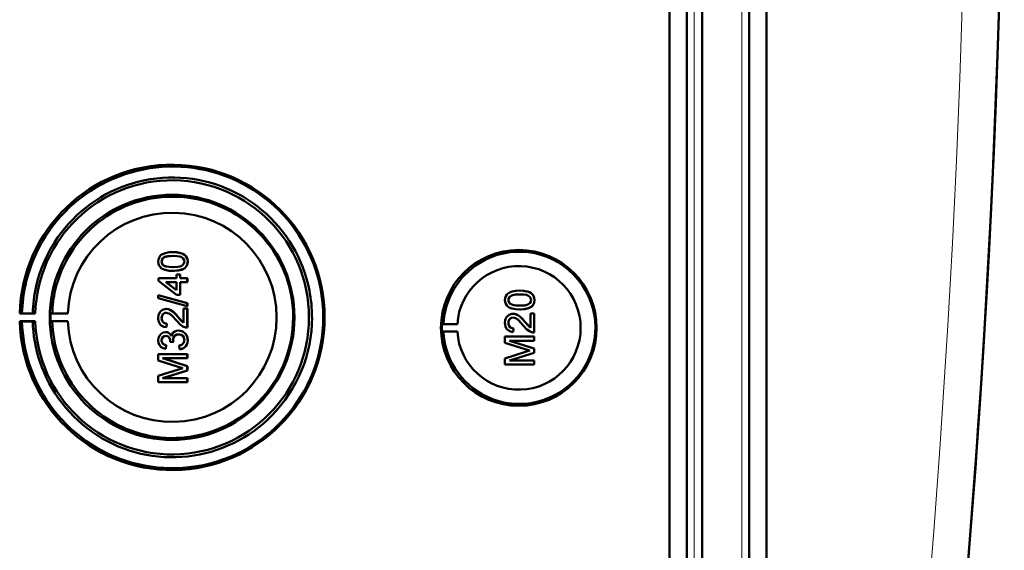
# Model space of a CAD drawing. Extents: x -2065 to 2446, y -1996 to 695.
# Tile 28 of 58: x 637 to 768, y -1546 to -1476. Entities that reach past the tile are written whole.
import ezdxf

# ---------------------------------------------------------------- set-up
doc = ezdxf.new("R2010")
doc.units = 0

msp = doc.modelspace()

# ---------------------------------------------------------------- linework, layer by layer
at = {"color": 7, "lineweight": 50}
for p, q in [((723.27, -1603.15), (723.27, -1255.12)), ((725.57, -1255.1), (725.57, -1603.16)), ((727.57, -1255.1), (727.57, -1603.16)), ((733.81, -1603.16), (733.81, -1255.1)), ((736.1, -1603.14), (736.1, -1255.13)), ((727.56, -1270.1), (727.56, -1582.9)), ((657.54, -1506.53), (657.55, -1506.53)), ((656.04, -1507.77), (656.04, -1507.77)), ((656.3, -1508.29), (656.31, -1508.29)), ((659.12, -1508.63), (659.13, -1508.63)), ((659.49, -1507.77), (659.5, -1507.77)), ((655.64, -1509.99), (658.01, -1509.99)), ((655.64, -1510.34), (655.64, -1509.99)), ((657.54, -1509), (657.55, -1509)), ((658.01, -1509.5), (658.51, -1509.5)), ((658.01, -1509.99), (658.01, -1509.5)), ((658.51, -1509.5), (658.51, -1509.99)), ((658.51, -1509.5), (658.51, -1509.99)), ((658.51, -1509.5), (658.51, -1509.5)), ((658.51, -1509.99), (659.44, -1509.99)), ((659.44, -1509.99), (659.44, -1510.48)), ((659.44, -1509.99), (659.45, -1509.99)), ((659.45, -1509.99), (659.45, -1510.48)), ((658.01, -1512.16), (655.64, -1510.34)), ((656.62, -1510.48), (658.01, -1511.55)), ((658.01, -1510.48), (656.62, -1510.48)), ((656.63, -1510.48), (658.02, -1511.55)), ((658.01, -1511.55), (658.01, -1510.48)), ((658.51, -1510.48), (658.51, -1512.16)), ((658.51, -1510.48), (658.51, -1512.16)), ((659.44, -1510.48), (658.51, -1510.48)), ((659.44, -1510.48), (659.45, -1510.48)), ((655.59, -1512.2), (659.44, -1513.29)), ((655.59, -1512.61), (655.59, -1512.2)), ((655.59, -1512.2), (655.6, -1512.2)), ((659.44, -1513.69), (655.59, -1512.61)), ((655.6, -1512.2), (659.45, -1513.29)), ((658.51, -1512.16), (658.01, -1512.16)), ((658.51, -1512.16), (658.51, -1512.16)), ((703.44, -1511.62), (703.44, -1511.62)), ((656.66, -1514.04), (656.66, -1514.04)), ((658.95, -1515.88), (658.95, -1513.99)), ((658.95, -1513.99), (659.44, -1513.99)), ((659.44, -1513.29), (659.44, -1513.69)), ((659.44, -1513.29), (659.45, -1513.29)), ((659.44, -1513.69), (659.45, -1513.69)), ((659.44, -1513.99), (659.44, -1516.51)), ((659.44, -1513.99), (659.45, -1513.99)), ((659.45, -1513.29), (659.45, -1513.69)), ((659.45, -1513.99), (659.45, -1516.51)), ((701.93, -1512.86), (701.94, -1512.86)), ((702.19, -1513.38), (702.2, -1513.38)), ((703.44, -1514.09), (703.44, -1514.09)), ((705.01, -1513.72), (705.02, -1513.72)), ((705.38, -1512.86), (705.39, -1512.86)), ((637.56, -1514.6), (637.26, -1514.65)), ((637.26, -1514.65), (639.32, -1514.65)), ((638.99, -1514.63), (637.56, -1514.6)), ((639.32, -1514.65), (638.99, -1514.63)), ((641.56, -1514.62), (641.35, -1514.65)), ((641.35, -1514.65), (643.63, -1514.65)), ((643.63, -1514.65), (641.56, -1514.62)), ((656.04, -1515.24), (656.04, -1515.24)), ((658.24, -1515.11), (658.95, -1515.87)), ((658.24, -1515.11), (658.24, -1515.11)), ((702.55, -1514.69), (702.55, -1514.69)), ((704.84, -1514.64), (705.34, -1514.64)), ((704.84, -1516.52), (704.84, -1514.64)), ((705.34, -1514.64), (705.34, -1517.16)), ((705.34, -1514.64), (705.34, -1517.16)), ((705.34, -1514.64), (705.34, -1514.64)), ((637.26, -1515.65), (637.56, -1515.7)), ((639.32, -1515.65), (637.26, -1515.65)), ((637.56, -1515.7), (638.99, -1515.68)), ((638.99, -1515.68), (639.32, -1515.65)), ((641.56, -1515.68), (641.35, -1515.65)), ((641.35, -1515.65), (643.63, -1515.65)), ((643.63, -1515.65), (641.56, -1515.68)), ((656.73, -1515.97), (656.68, -1516.46)), ((656.68, -1516.46), (656.69, -1516.46)), ((656.74, -1515.97), (656.69, -1516.46)), ((656.73, -1515.97), (656.74, -1515.97)), ((659.44, -1516.51), (659.45, -1516.51)), ((693.14, -1516.04), (693.34, -1516.01)), ((693.14, -1516.04), (695.18, -1516.04)), ((693.34, -1516.01), (695.18, -1516.04)), ((701.93, -1515.88), (701.94, -1515.88)), ((702.62, -1516.61), (702.57, -1517.11)), ((702.63, -1516.61), (702.58, -1517.11)), ((702.62, -1516.61), (702.63, -1516.61)), ((704.13, -1515.75), (704.84, -1516.51)), ((704.13, -1515.75), (704.13, -1515.75)), ((656.57, -1517.1), (656.58, -1517.1)), ((658.28, -1516.9), (658.29, -1516.9)), ((693.14, -1517.04), (693.34, -1517.07)), ((693.14, -1517.04), (695.18, -1517.04)), ((693.34, -1517.07), (695.18, -1517.04)), ((701.48, -1517.7), (705.34, -1517.7)), ((701.48, -1518.51), (701.48, -1517.7)), ((702.57, -1517.11), (702.58, -1517.11)), ((705.34, -1517.16), (705.34, -1517.16)), ((705.34, -1517.7), (705.34, -1518.24)), ((705.34, -1517.7), (705.34, -1518.24)), ((705.34, -1517.7), (705.34, -1517.7)), ((656.04, -1518.18), (656.04, -1518.18)), ((656.63, -1518.83), (656.58, -1519.32)), ((656.58, -1519.32), (656.59, -1519.33)), ((656.64, -1518.83), (656.59, -1519.32)), ((656.63, -1518.83), (656.64, -1518.83)), ((657.17, -1518.39), (657.18, -1518.32)), ((657.62, -1518.44), (657.17, -1518.39)), ((657.56, -1518.12), (657.57, -1518.12)), ((657.62, -1518.44), (657.62, -1518.44)), ((658.41, -1519.37), (658.36, -1518.88)), ((659.49, -1518.18), (659.5, -1518.18)), ((704.14, -1519.36), (701.48, -1518.51)), ((702.08, -1518.24), (705.34, -1519.27)), ((702.08, -1518.24), (705.34, -1519.27)), ((705.34, -1518.24), (702.08, -1518.24)), ((705.34, -1518.24), (705.34, -1518.24)), ((705.34, -1519.27), (705.34, -1519.84)), ((705.34, -1519.27), (705.34, -1519.84)), ((705.34, -1519.27), (705.34, -1519.27)), ((655.59, -1520.02), (659.44, -1520.02)), ((655.59, -1520.83), (655.59, -1520.02)), ((656.18, -1520.56), (659.44, -1521.59)), ((659.44, -1520.56), (656.18, -1520.56)), ((656.19, -1520.56), (659.45, -1521.59)), ((658.41, -1519.37), (658.41, -1519.37)), ((659.44, -1520.02), (659.44, -1520.56)), ((659.44, -1520.02), (659.45, -1520.02)), ((659.44, -1520.56), (659.45, -1520.56)), ((659.45, -1520.02), (659.45, -1520.56)), ((701.48, -1520.59), (704.19, -1519.72)), ((701.48, -1521.4), (701.48, -1520.59)), ((705.34, -1519.84), (702.08, -1520.86)), ((705.34, -1519.84), (702.08, -1520.86)), ((705.34, -1519.84), (705.34, -1519.84)), ((658.25, -1521.68), (655.59, -1520.83)), ((659.44, -1521.59), (659.44, -1522.16)), ((659.44, -1521.59), (659.45, -1521.59)), ((659.45, -1521.59), (659.45, -1522.16)), ((705.34, -1521.4), (701.48, -1521.4)), ((702.08, -1520.86), (705.34, -1520.86)), ((705.34, -1520.86), (705.34, -1521.4)), ((705.34, -1520.86), (705.34, -1521.4)), ((705.34, -1520.86), (705.34, -1520.86)), ((705.34, -1521.4), (705.34, -1521.4)), ((655.59, -1522.9), (658.29, -1522.04)), ((655.59, -1523.72), (655.59, -1522.9)), ((659.44, -1522.16), (656.18, -1523.18)), ((656.18, -1523.18), (659.44, -1523.18)), ((659.45, -1522.16), (656.19, -1523.18)), ((659.44, -1522.16), (659.45, -1522.16)), ((659.44, -1523.18), (659.44, -1523.72)), ((659.44, -1523.18), (659.45, -1523.18)), ((659.45, -1523.18), (659.45, -1523.72)), ((659.44, -1523.72), (655.59, -1523.72)), ((659.44, -1523.72), (659.45, -1523.72))]:
    msp.add_line(p, q, dxfattribs=at)
at = {"color": 7, "lineweight": 18}
for p, q in [((726.53, -1255.1), (726.53, -1603.16)), ((732.85, -1603.16), (732.85, -1255.1))]:
    msp.add_line(p, q, dxfattribs=at)
at = {"color": 7, "lineweight": 50}
for points in [[(655.59, -1507.77), (655.62, -1507.51), (655.7, -1507.26), (655.84, -1507.03), (656.04, -1506.86), (656.19, -1506.78), (656.52, -1506.65), (657.04, -1506.55), (657.54, -1506.53)], [(657.55, -1507.03), (656.99, -1507.05), (656.62, -1507.12), (656.44, -1507.18), (656.28, -1507.28), (656.15, -1507.42), (656.05, -1507.68), (656.04, -1507.77)], [(657.54, -1507.03), (657.17, -1507.04), (656.86, -1507.07), (656.58, -1507.13), (656.44, -1507.17), (656.18, -1507.37), (656.05, -1507.63), (656.04, -1507.77)], [(657.54, -1506.53), (658.07, -1506.56), (658.58, -1506.65), (658.83, -1506.74), (659.06, -1506.87), (659.25, -1507.04), (659.39, -1507.27), (659.47, -1507.52), (659.49, -1507.77)], [(659.05, -1507.77), (659.02, -1507.59), (658.88, -1507.35), (658.63, -1507.17), (658.42, -1507.1), (658.1, -1507.05), (657.54, -1507.03)], [(657.55, -1506.53), (658.05, -1506.55), (658.23, -1506.57), (658.72, -1506.69), (659.07, -1506.87), (659.32, -1507.13), (659.47, -1507.46), (659.5, -1507.77)], [(657.54, -1509), (657.02, -1508.98), (656.51, -1508.88), (656.14, -1508.74), (656.03, -1508.67), (655.83, -1508.49), (655.69, -1508.27), (655.61, -1508.01), (655.59, -1507.77)], [(656.04, -1507.77), (656.07, -1507.95), (656.22, -1508.21), (656.31, -1508.29)], [(656.04, -1507.77), (656.05, -1507.89), (656.13, -1508.11), (656.3, -1508.29)], [(656.3, -1508.29), (656.64, -1508.42), (657.02, -1508.49), (657.54, -1508.51)], [(656.31, -1508.29), (656.71, -1508.44), (657.04, -1508.49), (657.55, -1508.51)], [(657.54, -1508.51), (658.2, -1508.47), (658.47, -1508.42), (658.61, -1508.38), (658.87, -1508.19), (659.02, -1507.96), (659.05, -1507.77)], [(659.12, -1508.63), (658.84, -1508.79), (658.36, -1508.93), (657.71, -1509), (657.54, -1509)], [(659.13, -1508.63), (658.7, -1508.85), (658.22, -1508.96), (657.55, -1509)], [(659.49, -1507.77), (659.44, -1508.15), (659.31, -1508.41), (659.12, -1508.63)], [(659.5, -1507.77), (659.45, -1508.15), (659.26, -1508.49), (659.13, -1508.63)], [(701.48, -1512.86), (701.51, -1512.6), (701.59, -1512.35), (701.73, -1512.12), (701.93, -1511.95), (702.09, -1511.87), (702.42, -1511.74), (702.93, -1511.64), (703.44, -1511.62)], [(703.43, -1512.12), (703.06, -1512.13), (702.75, -1512.16), (702.47, -1512.22), (702.33, -1512.27), (702.08, -1512.46), (701.94, -1512.72), (701.93, -1512.86)], [(703.44, -1512.12), (702.88, -1512.14), (702.51, -1512.21), (702.33, -1512.27), (702.17, -1512.37), (702.04, -1512.51), (701.94, -1512.77), (701.94, -1512.86)], [(704.94, -1512.86), (704.91, -1512.68), (704.77, -1512.44), (704.52, -1512.26), (704.31, -1512.19), (703.99, -1512.14), (703.43, -1512.12)], [(703.44, -1511.62), (703.94, -1511.65), (704.12, -1511.67), (704.61, -1511.78), (704.96, -1511.96), (705.21, -1512.22), (705.36, -1512.55), (705.39, -1512.86)], [(703.44, -1511.62), (703.96, -1511.65), (704.47, -1511.74), (704.72, -1511.83), (704.95, -1511.96), (705.14, -1512.13), (705.29, -1512.36), (705.36, -1512.61), (705.38, -1512.86)], [(655.59, -1515.23), (655.63, -1514.87), (655.76, -1514.54), (655.93, -1514.33), (656.15, -1514.17), (656.48, -1514.05), (656.66, -1514.04)], [(656.66, -1514.04), (656.95, -1514.07), (657.29, -1514.21), (657.55, -1514.39), (657.96, -1514.79), (658.24, -1515.11)], [(656.66, -1514.04), (656.85, -1514.06), (657.23, -1514.18), (657.56, -1514.4), (657.84, -1514.67), (658.24, -1515.11)], [(703.44, -1514.09), (702.91, -1514.07), (702.4, -1513.97), (702.03, -1513.83), (701.92, -1513.76), (701.73, -1513.58), (701.58, -1513.36), (701.51, -1513.11), (701.48, -1512.86)], [(701.93, -1512.86), (701.94, -1512.98), (702.03, -1513.2), (702.19, -1513.38)], [(701.94, -1512.86), (701.96, -1513.04), (702.11, -1513.3), (702.2, -1513.38)], [(702.19, -1513.38), (702.54, -1513.51), (702.91, -1513.58), (703.43, -1513.6)], [(702.2, -1513.38), (702.6, -1513.53), (702.93, -1513.58), (703.44, -1513.6)], [(703.43, -1513.6), (704.09, -1513.56), (704.36, -1513.51), (704.5, -1513.47), (704.77, -1513.28), (704.91, -1513.05), (704.94, -1512.86)], [(705.02, -1513.72), (704.59, -1513.94), (704.11, -1514.05), (703.44, -1514.09)], [(705.01, -1513.72), (704.73, -1513.88), (704.25, -1514.02), (703.6, -1514.09), (703.44, -1514.09)], [(705.38, -1512.86), (705.33, -1513.24), (705.21, -1513.5), (705.01, -1513.72)], [(705.39, -1512.86), (705.34, -1513.24), (705.16, -1513.58), (705.02, -1513.72)], [(656.68, -1516.46), (656.32, -1516.39), (656, -1516.21), (655.86, -1516.08), (655.68, -1515.76), (655.6, -1515.4), (655.59, -1515.23)], [(656.67, -1514.53), (656.46, -1514.57), (656.32, -1514.65), (656.18, -1514.78), (656.1, -1514.93), (656.04, -1515.24)], [(656.66, -1514.53), (656.45, -1514.57), (656.27, -1514.67), (656.14, -1514.84), (656.06, -1515.03), (656.04, -1515.24)], [(656.04, -1515.24), (656.07, -1515.46), (656.13, -1515.63), (656.3, -1515.83), (656.55, -1515.95), (656.74, -1515.97)], [(656.04, -1515.24), (656.1, -1515.57), (656.22, -1515.76), (656.4, -1515.9), (656.62, -1515.96), (656.73, -1515.97)], [(658, -1515.57), (657.42, -1514.93), (657.29, -1514.81), (657, -1514.62), (656.66, -1514.53)], [(658.24, -1515.11), (658.64, -1515.59), (658.95, -1515.88)], [(701.48, -1515.87), (701.52, -1515.52), (701.65, -1515.18), (701.82, -1514.97), (702.04, -1514.81), (702.38, -1514.7), (702.55, -1514.69)], [(702.55, -1515.18), (702.34, -1515.21), (702.16, -1515.32), (702.03, -1515.48), (701.95, -1515.68), (701.93, -1515.88)], [(702.56, -1515.18), (702.36, -1515.21), (702.21, -1515.29), (702.07, -1515.43), (701.99, -1515.58), (701.94, -1515.88)], [(702.55, -1514.69), (702.84, -1514.72), (703.18, -1514.86), (703.44, -1515.04), (703.85, -1515.43), (704.13, -1515.75)], [(702.55, -1514.69), (702.74, -1514.7), (703.12, -1514.83), (703.45, -1515.05), (703.74, -1515.32), (704.13, -1515.75)], [(703.89, -1516.22), (703.31, -1515.57), (703.18, -1515.45), (702.89, -1515.26), (702.55, -1515.18)], [(659.1, -1516.46), (658.84, -1516.34), (658.49, -1516.1), (658, -1515.57)], [(702.57, -1517.11), (702.21, -1517.03), (701.89, -1516.86), (701.75, -1516.73), (701.57, -1516.41), (701.49, -1516.05), (701.48, -1515.87)], [(701.93, -1515.88), (701.99, -1516.22), (702.11, -1516.41), (702.29, -1516.54), (702.51, -1516.61), (702.62, -1516.61)], [(701.94, -1515.88), (701.96, -1516.1), (702.02, -1516.27), (702.19, -1516.48), (702.44, -1516.59), (702.63, -1516.61)], [(704.99, -1517.1), (704.73, -1516.99), (704.38, -1516.74), (703.89, -1516.22)], [(704.13, -1515.75), (704.53, -1516.24), (704.84, -1516.52)], [(655.59, -1518.2), (655.63, -1517.87), (655.76, -1517.57), (655.97, -1517.32), (656.26, -1517.16), (656.57, -1517.1)], [(656.6, -1517.6), (656.42, -1517.62), (656.2, -1517.76), (656.08, -1517.97), (656.04, -1518.18)], [(656.59, -1517.6), (656.41, -1517.62), (656.25, -1517.71), (656.09, -1517.92), (656.04, -1518.18)], [(656.57, -1517.1), (656.77, -1517.12), (656.95, -1517.2), (657.11, -1517.31), (657.29, -1517.54), (657.34, -1517.63)], [(656.58, -1517.1), (656.77, -1517.12), (656.96, -1517.19), (657.12, -1517.31), (657.25, -1517.46), (657.34, -1517.62)], [(657.18, -1518.32), (657.16, -1518.11), (657.03, -1517.82), (656.89, -1517.67), (656.79, -1517.63), (656.59, -1517.6)], [(657.34, -1517.63), (657.42, -1517.38), (657.58, -1517.17), (657.79, -1517.02), (658.03, -1516.93), (658.28, -1516.9)], [(658.28, -1517.4), (658.06, -1517.43), (657.85, -1517.53), (657.76, -1517.61), (657.63, -1517.79), (657.57, -1518.01), (657.56, -1518.12)], [(658.29, -1517.4), (658.06, -1517.43), (657.89, -1517.51), (657.69, -1517.7), (657.58, -1517.98), (657.57, -1518.12)], [(658.28, -1516.9), (658.48, -1516.92), (658.85, -1517.04), (659.16, -1517.28), (659.38, -1517.61), (659.48, -1517.99), (659.49, -1518.18)], [(659.05, -1518.16), (659.04, -1518.04), (658.97, -1517.8), (658.83, -1517.61), (658.63, -1517.47), (658.4, -1517.41), (658.28, -1517.4)], [(658.29, -1516.9), (658.68, -1516.96), (658.91, -1517.07), (659.12, -1517.23), (659.28, -1517.43), (659.45, -1517.79), (659.5, -1518.18)], [(656.58, -1519.32), (656.26, -1519.23), (655.98, -1519.07), (655.76, -1518.82), (655.63, -1518.52), (655.59, -1518.2)], [(656.04, -1518.18), (656.07, -1518.37), (656.14, -1518.54), (656.27, -1518.68), (656.42, -1518.77), (656.64, -1518.83)], [(656.04, -1518.18), (656.06, -1518.37), (656.2, -1518.63), (656.36, -1518.74), (656.63, -1518.83)], [(658.36, -1518.88), (658.57, -1518.82), (658.77, -1518.72), (658.99, -1518.48), (659.05, -1518.16)], [(659.5, -1518.18), (659.46, -1518.52), (659.37, -1518.75), (659.23, -1518.97), (658.96, -1519.2), (658.62, -1519.34), (658.41, -1519.37)], [(659.49, -1518.18), (659.45, -1518.53), (659.3, -1518.86), (659.06, -1519.12), (658.91, -1519.22), (658.58, -1519.35), (658.41, -1519.37)]]:
    msp.add_lwpolyline(points, dxfattribs=at)
for centre, radius, start, end in [((-699.21, -1429.13), 1466.77, 351.97557, 8.02443), ((-699.21, -1429.13), 1466.77, 353.02402, 6.97598), ((657.5, -1515.14), 19.93, 50.1361, 128.2004), ((657.46, -1515.14), 18.48, 89.1424, 128.1635), ((657.47, -1515.14), 18.48, 50.1161, 89.1447), ((657.5, -1515.15), 19.95, 128.2036, 167.2203), ((657.5, -1515.14), 15.94, 88.9947, 127.951), ((657.5, -1515.15), 15.95, 359.9892, 88.9827), ((657.47, -1515.15), 18.49, 128.1643, 167.1689), ((657.46, -1515.15), 18.49, 11.116, 50.1205), ((657.49, -1515.15), 19.95, 11.1205, 50.1356), ((657.51, -1515.15), 15.95, 127.9515, 166.8926), ((703.38, -1516.53), 10.06, 44.2296, 121.6614), ((703.39, -1516.54), 10.07, 121.6654, 176.9908), ((703.38, -1516.54), 10.07, 326.8449, 44.2344), ((657.44, -1515.16), 13.82, 182.051, 0.0219), ((657.49, -1515.15), 19.94, 276.3924, 0.0094), ((657.49, -1515.15), 15.95, 315.4977, 0.0019), ((657.46, -1515.15), 18.49, 315.426, 0.0019), ((659.41, -1515.54), 0.972, 251.2031, 271.7229), ((703.39, -1516.54), 10.06, 183.0071, 249.4136), ((705.31, -1516.18), 0.972, 251.2031, 271.7229), ((658.8, -1518.08), 1.24, 182.0275, 197.0123), ((658.81, -1518.08), 1.24, 181.9991, 197.0331), ((657.51, -1515.15), 15.95, 198.6388, 237.5823), ((712.76, -1492.61), 28.1, 252.1439, 253.4495), ((713.86, -1550.16), 31.94, 106.5638, 107.6251), ((657.5, -1515.15), 19.94, 198.3281, 237.347), ((657.47, -1515.15), 18.49, 198.3768, 237.3843), ((666.87, -1494.93), 28.1, 252.1439, 253.4495), ((667.96, -1552.48), 31.94, 106.5638, 107.6251), ((703.38, -1516.54), 10.06, 249.4231, 326.8509), ((657.5, -1515.16), 15.94, 276.5435, 315.4973), ((657.46, -1515.16), 18.48, 276.4067, 315.4286), ((657.5, -1515.16), 15.94, 237.5832, 276.5411), ((657.46, -1515.17), 18.48, 237.382, 276.4107), ((657.5, -1515.16), 19.93, 237.3481, 276.3815)]:
    msp.add_arc(centre, radius, start, end, dxfattribs=at)
at = {"color": 7, "lineweight": 18}
msp.add_arc((-699.12, -1429.13), 1461.81, 353.16554, 6.83446, dxfattribs=at)
at = {"color": 7, "lineweight": 50}
for centre, major_axis, start_param, end_param in [((657.43, -1515.15), (0, 20.18), 1.595577, 7.829201), ((657.43, -1515.15), (0, 18.12), 1.598396, 7.826382), ((657.43, -1515.15), (0, 16.2), 1.570796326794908, 7.853981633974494), ((657.44, -1515.15), (0, 13.83), 4.712389, 7.817815), ((703.31, -1516.54), (0, 10.3), 4.712389, 10.995574), ((703.33, -1516.54), (0, -8.17), 4.773641, 10.934322), ((657.5, -1515.15), (0, 19.95), 1.347646, 1.543386), ((657.45, -1515.15), (0, 18.48), 1.346623, 1.542431), ((657.5, -1515.15), (0, 15.95), 1.341927, 1.537397), ((657.5, -1515.15), (0, 19.94), 4.712389, 4.906582), ((657.45, -1515.15), (0, 18.5), 4.712389, 4.9064), ((657.45, -1515.15), (0, 16.12), 1.539765, 1.601828), ((657.5, -1515.15), (0, 19.95), 1.598207, 1.890813), ((657.45, -1515.15), (0, 18.48), 1.599161, 1.891848), ((657.5, -1515.15), (0, 15.95), 1.604196, 1.896234), ((703.34, -1516.54), (0, 10.21), 1.521815, 1.619778)]:
    msp.add_ellipse(centre, major_axis=major_axis, ratio=0.999657, start_param=start_param, end_param=end_param, dxfattribs=at)

doc.saveas('drawing.dxf')
